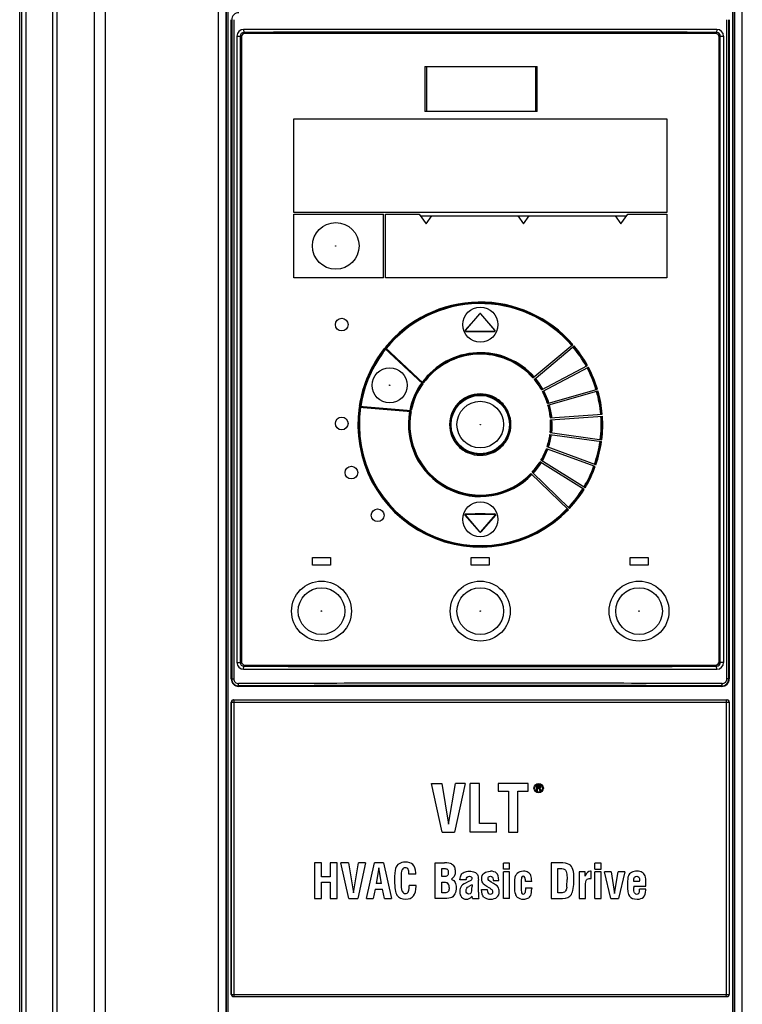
# Model space of a CAD drawing. Header units: inches. Extents: x 0 to 117, y 0 to 83.
# Tile 15 of 83: x 9.99 to 13.79, y 47.3 to 52.47. Entities that reach past the tile are written whole.
import ezdxf

# ---------------------------------------------------------------- set-up
doc = ezdxf.new("R2010")
doc.units = ezdxf.units.IN
doc.header["$LTSCALE"] = 6.431102
doc.header["$MEASUREMENT"] = 0
doc.layers.get('0').update_dxf_attribs({"linetype": 'CONTINUOUS'})
doc.layers.add('ROUNDS', color=7, linetype='CONTINUOUS')

msp = doc.modelspace()

# ---------------------------------------------------------------- linework, layer by layer
at = {"color": 7, "linetype": 'CONTINUOUS'}
for p, q in [((9.9943, 34.5289), (9.9943, 53.6627)), ((10.0041, 53.653), (10.0041, 34.5289)), ((10.0271, 53.6518), (10.0271, 34.5289)), ((10.1689, 34.5289), (10.1689, 53.5398)), ((10.192, 34.5294), (10.192, 53.5044)), ((10.4441, 53.2545), (10.4441, 34.5574)), ((10.3851, 53.1958), (10.3851, 34.6165)), ((11.0883, 52.8913), (11.0883, 34.6481)), ((13.7428, 34.6481), (13.7428, 52.8913)), ((11.0379, 52.8137), (11.0379, 34.6165)), ((11.0773, 52.8097), (11.0773, 34.6165)), ((11.0789, 52.7916), (11.0789, 47.0682)), ((13.7523, 47.0682), (13.7523, 52.7916)), ((13.7538, 34.6165), (13.7538, 52.8097)), ((13.7932, 34.6165), (13.7932, 52.8137)), ((11.1065, 49.0057), (11.1065, 52.4702)), ((11.1093, 52.4702), (11.1093, 49.0057)), ((11.1197, 52.4702), (11.1197, 49.0057)), ((13.7114, 49.0057), (13.7114, 52.4702)), ((13.7218, 49.0057), (13.7218, 52.4702)), ((13.7246, 52.4702), (13.7246, 49.0057)), ((13.6595, 52.4191), (11.1717, 52.4191)), ((11.1717, 52.4191), (11.1734, 52.4036)), ((13.6595, 52.4191), (13.6577, 52.4036)), ((11.1362, 52.3836), (11.1362, 49.0923)), ((11.1362, 52.3836), (11.1537, 52.3836)), ((11.1536, 52.3836), (11.1536, 49.0923)), ((11.1537, 52.3836), (11.1537, 49.0923)), ((11.1597, 52.3777), (11.1597, 49.0982)), ((11.1734, 52.4036), (11.1734, 52.4033)), ((13.6577, 52.4033), (11.1734, 52.4033)), ((13.6518, 52.3974), (11.1793, 52.3974)), ((13.6577, 52.4036), (13.6577, 52.4033)), ((13.6715, 49.0982), (13.6715, 52.3777)), ((13.6774, 49.0923), (13.6774, 52.3836)), ((13.6774, 52.3836), (13.6949, 52.3836)), ((13.6776, 49.0923), (13.6776, 52.3836)), ((13.6949, 52.3836), (13.6949, 49.0923)), ((11.4352, 51.4565), (11.4352, 51.9486)), ((11.4352, 51.9486), (13.3959, 51.9486)), ((13.3959, 51.9486), (13.3959, 51.4565)), ((13.3959, 51.4565), (11.4352, 51.4565)), ((11.4352, 51.1139), (11.4352, 51.4486)), ((11.4352, 51.4486), (11.9077, 51.4486)), ((11.9077, 51.1139), (11.9077, 51.4486)), ((11.9175, 51.1139), (11.9175, 51.4486)), ((11.9175, 51.4486), (12.0945, 51.4486)), ((12.0945, 51.4486), (12.1309, 51.3966)), ((12.1014, 51.4387), (13.1841, 51.4387)), ((12.1309, 51.3966), (12.1604, 51.4387)), ((12.6132, 51.4387), (12.6427, 51.3966)), ((12.6427, 51.3966), (12.6723, 51.4387)), ((13.125, 51.4387), (13.1545, 51.3966)), ((13.1545, 51.3966), (13.191, 51.4486)), ((13.191, 51.4486), (13.3959, 51.4486)), ((13.3959, 51.4486), (13.3959, 51.1139)), ((11.9077, 51.1139), (11.4352, 51.1139)), ((13.3959, 51.1139), (11.9175, 51.1139)), ((12.4126, 50.9252), (12.337, 50.8385)), ((12.3385, 50.8372), (12.4141, 50.9239)), ((12.4126, 50.9252), (12.4141, 50.9239)), ((12.4185, 50.9252), (12.417, 50.9239)), ((12.417, 50.9239), (12.4915, 50.8372)), ((12.493, 50.8385), (12.4185, 50.9252)), ((12.337, 50.8385), (12.3385, 50.8372)), ((12.34, 50.832), (12.34, 50.834)), ((12.34, 50.834), (12.4901, 50.834)), ((12.34, 50.832), (12.4004, 50.832)), ((12.4004, 50.832), (12.4307, 50.832)), ((12.4307, 50.832), (12.4901, 50.832)), ((12.4901, 50.832), (12.4901, 50.834)), ((12.4915, 50.8372), (12.493, 50.8385)), ((12.6926, 50.5876), (12.9023, 50.7635)), ((12.1137, 50.5564), (11.9129, 50.7443)), ((12.1161, 50.5595), (11.9153, 50.7474)), ((12.6991, 50.5802), (12.9087, 50.756)), ((12.7376, 50.5247), (12.9792, 50.6531)), ((12.7423, 50.516), (12.9839, 50.6445)), ((12.7685, 50.4537), (13.0315, 50.5292)), ((12.7713, 50.4443), (13.0343, 50.5197)), ((11.7785, 50.4348), (12.0521, 50.4119)), ((11.7791, 50.4387), (12.0528, 50.4157)), ((12.7839, 50.3779), (13.0569, 50.397)), ((12.7847, 50.3681), (13.0577, 50.3872)), ((12.7833, 50.3005), (13.0543, 50.2625)), ((12.782, 50.2908), (13.053, 50.2527)), ((13.0204, 50.1221), (12.7633, 50.2157)), ((13.0237, 50.1314), (12.7666, 50.225)), ((12.9614, 50.0012), (12.7294, 50.1462)), ((12.9666, 50.0096), (12.7345, 50.1546)), ((12.8854, 49.9023), (12.6885, 50.0924)), ((12.8786, 49.8951), (12.6818, 50.0852)), ((12.3373, 49.8678), (12.3358, 49.8665)), ((12.4126, 49.778), (12.3358, 49.8665)), ((12.4141, 49.7793), (12.3373, 49.8678)), ((12.3388, 49.8711), (12.3388, 49.873)), ((12.3388, 49.873), (12.3893, 49.873)), ((12.3388, 49.8711), (12.4927, 49.8711)), ((12.4942, 49.8678), (12.417, 49.7793)), ((12.4957, 49.8665), (12.4185, 49.778)), ((12.4418, 49.873), (12.4927, 49.873)), ((12.4927, 49.8711), (12.4927, 49.873)), ((12.4957, 49.8665), (12.4942, 49.8678)), ((12.4141, 49.7793), (12.4126, 49.778)), ((12.417, 49.7793), (12.4185, 49.778)), ((11.5337, 49.6041), (11.5337, 49.6435)), ((11.5337, 49.6435), (11.6282, 49.6435)), ((11.6282, 49.6435), (11.6282, 49.6041)), ((12.3683, 49.6041), (12.3683, 49.6435)), ((12.3683, 49.6435), (12.4628, 49.6435)), ((12.4628, 49.6435), (12.4628, 49.6041)), ((13.203, 49.6041), (13.203, 49.6435)), ((13.203, 49.6435), (13.2974, 49.6435)), ((13.2974, 49.6435), (13.2974, 49.6041)), ((11.6282, 49.6041), (11.5337, 49.6041)), ((12.4628, 49.6041), (12.3683, 49.6041)), ((13.2974, 49.6041), (13.203, 49.6041)), ((11.1362, 49.0923), (11.1537, 49.0923)), ((11.1717, 49.0569), (11.1734, 49.0723)), ((11.1717, 49.0569), (13.6595, 49.0569)), ((11.1734, 49.0723), (11.1734, 49.0726)), ((11.1734, 49.0726), (13.6577, 49.0726)), ((11.1793, 49.0785), (13.6518, 49.0785)), ((13.6577, 49.0726), (13.6577, 49.0723)), ((13.6595, 49.0569), (13.6577, 49.0723)), ((13.6949, 49.0923), (13.6774, 49.0923)), ((11.1065, 49.0057), (11.1197, 49.0057)), ((13.7246, 49.0057), (13.7114, 49.0057)), ((11.1459, 48.9663), (11.1459, 48.9692)), ((13.6852, 48.9663), (11.1459, 48.9663)), ((13.6852, 48.9663), (13.6852, 48.9692)), ((11.1065, 47.3482), (11.1065, 48.8836)), ((11.1065, 48.8836), (13.7246, 48.8836)), ((11.1078, 47.3482), (11.1078, 48.8836)), ((11.1183, 48.8954), (13.7128, 48.8954)), ((11.1217, 47.3482), (11.1217, 48.8836)), ((13.7094, 47.3482), (13.7094, 48.8836)), ((13.7233, 48.8836), (13.7233, 47.3482)), ((13.7246, 48.8836), (13.7246, 47.3482)), ((12.2154, 48.2006), (12.1597, 48.4565)), ((12.1597, 48.4565), (12.2129, 48.4565)), ((12.2129, 48.4565), (12.2486, 48.2418)), ((12.2486, 48.2418), (12.2849, 48.4565)), ((12.3363, 48.4565), (12.2806, 48.2006)), ((12.3363, 48.4565), (12.2849, 48.4565)), ((12.3621, 48.2006), (12.3621, 48.4565)), ((12.4114, 48.4565), (12.3621, 48.4565)), ((12.4114, 48.2454), (12.4114, 48.4565)), ((12.5097, 48.4565), (12.5097, 48.4163)), ((12.6668, 48.4565), (12.5097, 48.4565)), ((12.6668, 48.4163), (12.6668, 48.4565)), ((12.7116, 48.4462), (12.7116, 48.4167)), ((12.7264, 48.4462), (12.7116, 48.4462)), ((12.7153, 48.4337), (12.7153, 48.4431)), ((12.7153, 48.4431), (12.727, 48.4431)), ((12.727, 48.4337), (12.7153, 48.4337)), ((12.7295, 48.4456), (12.7264, 48.4462)), ((12.727, 48.4431), (12.7288, 48.4425)), ((12.7288, 48.4343), (12.727, 48.4337)), ((12.7288, 48.4425), (12.7301, 48.4412)), ((12.7301, 48.4355), (12.7288, 48.4343)), ((12.7295, 48.4456), (12.7319, 48.4437)), ((12.7295, 48.4311), (12.7319, 48.4324)), ((12.7301, 48.4412), (12.7307, 48.4393)), ((12.7307, 48.4374), (12.7301, 48.4355)), ((12.7307, 48.4393), (12.7307, 48.4374)), ((12.7319, 48.4437), (12.7338, 48.4412)), ((12.7338, 48.4349), (12.7319, 48.4324)), ((12.7344, 48.4393), (12.7338, 48.4412)), ((12.7338, 48.4349), (12.7344, 48.4368)), ((12.7344, 48.4368), (12.7344, 48.4393)), ((12.5097, 48.4163), (12.5636, 48.4163)), ((12.5636, 48.4163), (12.5636, 48.2006)), ((12.6128, 48.2006), (12.6128, 48.4163)), ((12.6128, 48.4163), (12.6668, 48.4163)), ((12.7153, 48.4167), (12.7116, 48.4167)), ((12.7153, 48.4299), (12.7153, 48.4167)), ((12.7258, 48.4299), (12.7153, 48.4299)), ((12.7307, 48.4167), (12.7258, 48.4299)), ((12.7295, 48.4311), (12.735, 48.4167)), ((12.7307, 48.4167), (12.735, 48.4167)), ((12.5003, 48.2454), (12.4114, 48.2454)), ((12.5003, 48.2006), (12.5003, 48.2454)), ((12.2154, 48.2006), (12.2806, 48.2006)), ((12.5003, 48.2006), (12.3621, 48.2006)), ((12.5636, 48.2006), (12.6128, 48.2006)), ((11.5445, 48.0391), (11.5445, 47.8521)), ((11.5805, 48.0391), (11.5445, 48.0391)), ((11.5805, 47.9664), (11.5805, 48.0391)), ((11.6272, 48.0391), (11.6272, 47.9664)), ((11.6632, 48.0391), (11.6272, 48.0391)), ((11.6632, 47.8521), (11.6632, 48.0391)), ((11.7242, 47.8521), (11.6834, 48.0391)), ((11.7223, 48.0391), (11.6834, 48.0391)), ((11.7223, 48.0391), (11.7484, 47.8822)), ((11.7484, 47.8822), (11.7749, 48.0391)), ((11.8125, 48.0391), (11.7718, 47.8521)), ((11.8125, 48.0391), (11.7749, 48.0391)), ((11.8174, 47.8521), (11.86, 48.0391)), ((11.9069, 48.0391), (11.86, 48.0391)), ((11.9069, 48.0391), (11.9495, 47.8521)), ((12.1781, 47.8521), (12.1781, 48.0391)), ((12.1781, 48.0391), (12.2274, 48.0391)), ((12.5369, 48.0068), (12.5369, 48.0375)), ((12.5701, 48.0375), (12.5369, 48.0375)), ((12.5701, 48.0068), (12.5701, 48.0375)), ((12.7877, 48.0391), (12.7877, 47.8521)), ((12.8346, 48.0391), (12.7877, 48.0391)), ((13.0175, 48.0068), (13.0175, 48.0375)), ((13.0507, 48.0375), (13.0175, 48.0375)), ((13.0507, 48.0068), (13.0507, 48.0375)), ((11.883, 48.0129), (11.8677, 47.93)), ((11.8972, 47.93), (11.883, 48.0129)), ((12.0405, 47.9799), (12.0405, 47.9821)), ((12.0765, 47.9799), (12.0405, 47.9799)), ((12.0765, 47.9799), (12.0763, 47.9868)), ((12.2141, 47.9668), (12.2141, 48.0098)), ((12.2141, 48.0098), (12.2245, 48.0098)), ((12.2246, 47.9668), (12.2141, 47.9668)), ((12.5701, 48.0068), (12.5369, 48.0068)), ((12.5369, 47.8521), (12.5369, 47.9917)), ((12.5701, 47.9917), (12.5369, 47.9917)), ((12.5701, 47.8521), (12.5701, 47.9917)), ((12.8237, 47.8815), (12.8237, 48.0098)), ((12.8237, 48.0098), (12.8364, 48.0098)), ((12.9351, 47.9917), (12.9351, 47.8521)), ((12.9666, 47.9917), (12.9351, 47.9917)), ((12.9666, 47.9701), (12.9666, 47.9917)), ((12.9993, 47.9954), (12.9954, 47.9953)), ((12.9993, 47.9575), (12.9993, 47.9954)), ((13.0175, 48.0068), (13.0507, 48.0068)), ((13.0175, 47.8521), (13.0175, 47.9917)), ((13.0507, 47.9917), (13.0175, 47.9917)), ((13.0507, 47.8521), (13.0507, 47.9917)), ((13.1021, 47.8521), (13.0692, 47.9917)), ((13.1038, 47.9917), (13.0692, 47.9917)), ((13.1038, 47.9917), (13.1213, 47.8782)), ((13.1213, 47.8782), (13.1404, 47.9917)), ((13.1747, 47.9917), (13.1404, 47.9917)), ((13.1747, 47.9917), (13.1418, 47.8521)), ((11.6272, 47.9664), (11.5805, 47.9664)), ((11.5805, 47.8521), (11.5805, 47.9371)), ((11.5805, 47.9371), (11.6272, 47.9371)), ((11.6272, 47.9371), (11.6272, 47.8521)), ((11.8972, 47.93), (11.8677, 47.93)), ((12.0419, 47.9152), (12.042, 47.9208)), ((12.078, 47.9208), (12.042, 47.9208)), ((12.078, 47.917), (12.078, 47.9208)), ((12.2141, 47.8815), (12.2141, 47.9374)), ((12.2141, 47.9374), (12.2246, 47.9374)), ((12.3422, 47.9494), (12.309, 47.9494)), ((12.3422, 47.9521), (12.3422, 47.9494)), ((12.3682, 47.9216), (12.356, 47.9154)), ((12.3724, 47.924), (12.3682, 47.9216)), ((12.3724, 47.924), (12.3724, 47.9142)), ((12.4056, 47.8854), (12.4056, 47.9476)), ((12.4828, 47.951), (12.483, 47.947)), ((12.483, 47.947), (12.5128, 47.947)), ((12.653, 47.9416), (12.653, 47.9438)), ((12.6861, 47.9416), (12.653, 47.9416)), ((12.9682, 47.8521), (12.9682, 47.9167)), ((12.9941, 47.9573), (12.9993, 47.9575)), ((13.2224, 47.9171), (13.2223, 47.9104)), ((13.2224, 47.9411), (13.2224, 47.9432)), ((13.2535, 47.9411), (13.2224, 47.9411)), ((13.2224, 47.9171), (13.2867, 47.9171)), ((13.2535, 47.9411), (13.2534, 47.9455)), ((13.2867, 47.9171), (13.2867, 47.9238)), ((11.8628, 47.9006), (11.853, 47.8521)), ((11.8628, 47.9006), (11.9022, 47.9006)), ((11.9118, 47.8521), (11.9022, 47.9006)), ((12.2273, 47.8815), (12.2141, 47.8815)), ((12.3735, 47.864), (12.3702, 47.8607)), ((12.3753, 47.8521), (12.3735, 47.864)), ((12.4224, 47.8996), (12.4526, 47.8996)), ((12.4526, 47.8996), (12.4526, 47.8978)), ((12.653, 47.9084), (12.6861, 47.9084)), ((12.6861, 47.9084), (12.6861, 47.9049)), ((12.8374, 47.8815), (12.8237, 47.8815)), ((13.2535, 47.8966), (13.2535, 47.9015)), ((13.2867, 47.9015), (13.2535, 47.9015)), ((13.2864, 47.8966), (13.2867, 47.9015)), ((11.5445, 47.8521), (11.5805, 47.8521)), ((11.6272, 47.8521), (11.6632, 47.8521)), ((11.7242, 47.8521), (11.7718, 47.8521)), ((11.8174, 47.8521), (11.853, 47.8521)), ((11.9118, 47.8521), (11.9495, 47.8521)), ((12.2256, 47.8521), (12.1781, 47.8521)), ((12.3753, 47.8521), (12.4078, 47.8521)), ((12.5701, 47.8521), (12.5369, 47.8521)), ((12.7877, 47.8521), (12.848, 47.8521)), ((12.9351, 47.8521), (12.9682, 47.8521)), ((13.0175, 47.8521), (13.0507, 47.8521)), ((13.1021, 47.8521), (13.1418, 47.8521)), ((11.1065, 47.3482), (13.7246, 47.3482)), ((11.1183, 47.3364), (13.7128, 47.3364))]:
    msp.add_line(p, q, dxfattribs=at)
for centre, radius in [((11.6557, 51.2813), 0.1226), ((11.6557, 51.2813), 0.00124), ((12.4156, 50.8679), 0.0924), ((11.6872, 50.8679), 0.0335), ((11.9392, 50.549), 0.0924), ((11.9392, 50.549), 0.00165), ((12.4156, 50.3423), 0.1575), ((12.4156, 50.3423), 0.1535), ((12.4156, 50.3423), 0.1226), ((11.6872, 50.3482), 0.0335), ((12.4156, 50.3423), 0.00124), ((11.7384, 50.0903), 0.0335), ((12.4156, 49.8443), 0.0924), ((11.8762, 49.8659), 0.0335), ((11.5809, 49.362), 0.1575), ((12.4156, 49.362), 0.1575), ((13.2502, 49.362), 0.1575), ((11.5809, 49.362), 0.1226), ((12.4156, 49.362), 0.1226), ((13.2502, 49.362), 0.1226), ((11.5809, 49.362), 0.00124), ((12.4156, 49.362), 0.00124), ((13.2502, 49.362), 0.00124), ((12.7226, 48.4319), 0.0246), ((12.7226, 48.4319), 0.0207)]:
    msp.add_circle(centre, radius, dxfattribs=at)
for centre, radius, start, end in [((11.1458, 52.4702), 0.0365, 89.8419, 179.999), ((11.1716, 52.3836), 0.0355, 89.9593, 179.9588), ((13.6595, 52.3836), 0.0355, 0.0412, 90.0407), ((11.1735, 52.3836), 0.0199, 90.229, 180.0016), ((11.1793, 52.3777), 0.0197, 90, 180), ((12.4156, -564.7477), 617.1526, 89.8846825, 90.1153182), ((13.6518, 52.3777), 0.0197, 0, 90), ((13.6576, 52.3836), 0.0199, 359.9984, 89.7502), ((13.6577, 52.3836), 0.0197, 0, 90), ((12.4156, 50.3423), 0.6437, 40.8761, 140.9951), ((12.4156, 50.3423), 0.6398, 40.8815, 141.0204), ((12.4156, 50.3423), 0.6358, 40.887, 141.046), ((12.4155, 50.9226), 0.00394, 40.6881, 138.9116), ((12.4155, 50.9226), 0.00197, 40.6881, 138.9116), ((12.34, 50.8359), 0.00394, 138.9116, 270), ((12.34, 50.8359), 0.00197, 138.9116, 270), ((12.4901, 50.8359), 0.00394, 270, 40.6881), ((12.4901, 50.8359), 0.00197, 270, 40.6881), ((12.4156, 50.3423), 0.6437, 141.3465, 171.389), ((12.4156, 50.3423), 0.6398, 141.374, 171.3654), ((12.4156, 50.3423), 0.6358, 141.4018, 171.3416), ((12.4156, 50.3423), 0.378, 41.4926, 143.8916), ((12.4156, 50.3423), 0.374, 41.508, 143.9659), ((12.4156, 50.3424), 0.37, 41.5106, 144.0624), ((12.4156, 50.3423), 0.6358, 28.887, 40), ((12.4156, 50.3423), 0.6398, 28.8815, 40), ((12.4156, 50.3423), 0.6437, 28.8761, 40), ((12.4156, 50.3423), 0.6358, 16.887, 28), ((12.4156, 50.3423), 0.6398, 16.8815, 28), ((12.4156, 50.3423), 0.6437, 16.8761, 28), ((12.4156, 50.3423), 0.378, 144.4936, 168.692), ((12.4156, 50.3423), 0.374, 144.5741, 168.6231), ((12.4155, 50.3423), 0.37, 144.6541, 168.555), ((12.4156, 50.3423), 0.3701, 29.524, 40), ((12.4156, 50.3423), 0.374, 29.508, 40), ((12.4156, 50.3423), 0.378, 29.4922, 40), ((12.4156, 50.3423), 0.3701, 17.524, 28), ((12.4156, 50.3423), 0.374, 17.508, 28), ((12.4156, 50.3423), 0.378, 17.4922, 28), ((12.4156, 50.3423), 0.6358, 4.887, 16), ((12.4156, 50.3423), 0.6398, 4.8815, 16), ((12.4156, 50.3423), 0.6437, 4.8761, 16), ((12.4156, 50.3423), 0.6437, 171.7396, 316), ((12.4156, 50.3423), 0.6398, 171.7182, 316), ((12.4156, 50.3423), 0.6358, 171.6965, 316), ((12.4156, 50.3423), 0.378, 169.2914, 316), ((12.4156, 50.3423), 0.374, 169.2288, 316), ((12.4156, 50.3423), 0.3701, 169.165, 316), ((12.4156, 50.3423), 0.3701, 5.524, 16), ((12.4156, 50.3423), 0.374, 5.508, 16), ((12.4156, 50.3423), 0.378, 5.4922, 16), ((12.4156, 50.3423), 0.3701, 353.524, 4), ((12.4156, 50.3423), 0.374, 353.508, 4), ((12.4156, 50.3423), 0.378, 353.4922, 4), ((12.4156, 50.3423), 0.6358, 352.887, 4), ((12.4156, 50.3423), 0.6398, 352.8815, 4), ((12.4156, 50.3423), 0.6437, 352.8761, 4), ((12.4156, 50.3423), 0.3701, 341.524, 352), ((12.4156, 50.3423), 0.374, 341.508, 352), ((12.4156, 50.3423), 0.378, 341.4922, 352), ((12.4156, 50.3423), 0.6358, 340.887, 352), ((12.4156, 50.3423), 0.6398, 340.8815, 352), ((12.4156, 50.3423), 0.6437, 340.8761, 352), ((12.4156, 50.3423), 0.3701, 329.524, 340), ((12.4156, 50.3423), 0.374, 329.508, 340), ((12.4156, 50.3423), 0.378, 329.4922, 340), ((12.4156, 50.3423), 0.3701, 317.524, 328), ((12.4156, 50.3423), 0.374, 317.508, 328), ((12.4156, 50.3423), 0.378, 317.4922, 328), ((12.4156, 50.3423), 0.6358, 328.887, 340), ((12.4156, 50.3423), 0.6398, 328.8815, 340), ((12.4156, 50.3423), 0.6437, 328.8761, 340), ((12.4156, 50.3423), 0.6358, 316.887, 328), ((12.4156, 50.3423), 0.6398, 316.8815, 328), ((12.4156, 50.3423), 0.6437, 316.8761, 328), ((12.3388, 49.8691), 0.00394, 90, 220.958), ((12.3388, 49.8691), 0.00197, 90, 220.958), ((12.4927, 49.8691), 0.00394, 318.9116, 90), ((12.4927, 49.8691), 0.00197, 318.9116, 90), ((12.4156, 49.7806), 0.00394, 220.958, 318.9116), ((12.4156, 49.7806), 0.00197, 220.958, 318.9116), ((11.1716, 49.0923), 0.0355, 180.0412, 270.0407), ((11.1735, 49.0923), 0.0199, 179.9985, 269.7294), ((11.1734, 49.0923), 0.0197, 180, 270), ((11.1793, 49.0982), 0.0197, 180, 270), ((12.4156, 666.2198), 617.1487, 269.8846799, 270.1153194), ((13.6518, 49.0982), 0.0197, 270, 360), ((13.6576, 49.0923), 0.0199, 270.2498, 0.0016), ((13.6577, 49.0923), 0.0197, 270, 360), ((13.6595, 49.0923), 0.0355, 269.9593, 359.9588), ((11.1459, 49.0057), 0.0394, 180, 270), ((11.1458, 49.0057), 0.0365, 180.001, 270.1581), ((13.6852, 49.0057), 0.0394, 270, 360), ((13.6853, 49.0057), 0.0365, 269.8419, 359.999), ((12.4142, -265.2351), 314.2186, 89.999723, 90.231528), ((12.4156, -265.0521), 314.0238, 89.768337, 90.231663), ((12.418, -264.6672), 313.6508, 89.768262, 90.000413), ((11.1197, 48.8836), 0.0118, 90.002, 180.0039), ((13.7115, 48.8836), 0.0118, 359.9961, 89.998), ((11.1197, 47.3482), 0.0118, 179.998, 269.925), ((13.7115, 47.3482), 0.0118, 270.0022, 0.0039)]:
    msp.add_arc(centre, radius, start, end, dxfattribs=at)
for centre, major_axis, start_param, end_param in [((11.1183, 48.8836), (0.0118, 0), 7.92948, 9.424778), ((13.7128, 48.8836), (0.0118, 0), 0, 1.495298), ((11.1183, 47.3482), (0.0118, 0), -3.141593, -1.646295), ((13.7128, 47.3482), (-0.0118, 0), 7.92948, 9.424778)]:
    msp.add_ellipse(centre, major_axis=major_axis, ratio=0.999848, start_param=start_param, end_param=end_param, dxfattribs=at)
for points, knots in [([(12.402, 50.9844), (12.401, 50.9849), (12.4061, 50.9856), (12.4092, 50.9858), (12.4132, 50.986), (12.4155, 50.986)], [0, 0, 0, 0, 0.243199, 0.495303, 1, 1, 1, 1]), ([(12.4019, 50.9844), (12.4024, 50.9841), (12.4036, 50.984), (12.4058, 50.9838), (12.4099, 50.9836), (12.4133, 50.9836), (12.4156, 50.9836)], [0, 0, 0, 0, 0.12439, 0.249026, 0.499261, 1, 1, 1, 1]), ([(12.4155, 50.986), (12.4178, 50.986), (12.4217, 50.9859), (12.4253, 50.9855), (12.4307, 50.9849), (12.4276, 50.9839), (12.4255, 50.9839), (12.4213, 50.9836), (12.4179, 50.9836), (12.4156, 50.9836)], [0, 0, 0, 0, 0.25076, 0.376073, 0.500777, 0.562276, 0.624065, 0.749246, 1, 1, 1, 1]), ([(12.577, 50.3423), (12.577, 50.3633), (12.5685, 50.4057), (12.5327, 50.4594), (12.4789, 50.4953), (12.4156, 50.5079), (12.3522, 50.4953), (12.2984, 50.4594), (12.2626, 50.4057), (12.2541, 50.3633), (12.2541, 50.3423)], [0, 0, 0, 0, 0.124997, 0.249997, 0.374999, 0.5, 0.625001, 0.750003, 0.875003, 1, 1, 1, 1]), ([(12.2541, 50.3423), (12.2541, 50.3213), (12.2626, 50.2788), (12.2984, 50.2252), (12.3522, 50.1893), (12.4156, 50.1767), (12.4789, 50.1893), (12.5327, 50.2252), (12.5685, 50.2788), (12.577, 50.3213), (12.577, 50.3423)], [0, 0, 0, 0, 0.124997, 0.249997, 0.374999, 0.5, 0.625001, 0.750003, 0.875003, 1, 1, 1, 1]), ([(11.1197, 49.0057), (11.1197, 48.9993), (11.125, 48.9862), (11.1382, 48.9809), (11.1445, 48.981)], [0, 0, 0, 0, 0.500988, 1, 1, 1, 1]), ([(13.6866, 48.981), (13.6929, 48.9809), (13.7061, 48.9862), (13.7114, 48.9993), (13.7114, 49.0057)], [0, 0, 0, 0, 0.499012, 1, 1, 1, 1]), ([(11.1459, 48.9692), (11.1455, 48.9693), (11.1453, 48.9709), (11.1448, 48.9731), (11.1446, 48.9768), (11.1445, 48.9795), (11.1445, 48.981)], [0, 0, 0, 0, 0.094742, 0.313662, 0.630337, 1, 1, 1, 1]), ([(13.6852, 48.9692), (13.6856, 48.9693), (13.6859, 48.9709), (13.6863, 48.9731), (13.6865, 48.9768), (13.6866, 48.9795), (13.6866, 48.981)], [0, 0, 0, 0, 0.094741, 0.313662, 0.630336, 1, 1, 1, 1]), ([(11.1217, 48.8836), (11.1217, 48.8846), (11.1218, 48.8881), (11.122, 48.8915), (11.1224, 48.8939)], [0, 0, 0, 0, 0.298048, 1, 1, 1, 1]), ([(11.1224, 48.8939), (11.1225, 48.8941), (11.1226, 48.8946), (11.1227, 48.8953), (11.123, 48.8954)], [0, 0, 0, 0, 0.37485, 1, 1, 1, 1]), ([(13.7087, 48.8939), (13.7086, 48.8941), (13.7085, 48.8946), (13.7084, 48.8953), (13.7081, 48.8954)], [0, 0, 0, 0, 0.374851, 1, 1, 1, 1]), ([(13.7094, 48.8836), (13.7094, 48.8846), (13.7093, 48.8881), (13.7092, 48.8915), (13.7087, 48.8939)], [0, 0, 0, 0, 0.298048, 1, 1, 1, 1]), ([(11.1223, 47.3387), (11.1222, 47.3393), (11.1218, 47.3425), (11.1217, 47.3457), (11.1217, 47.3482)], [0, 0, 0, 0, 0.19972, 1, 1, 1, 1]), ([(13.7088, 47.3387), (13.7089, 47.3393), (13.7093, 47.3425), (13.7094, 47.3457), (13.7094, 47.3482)], [0, 0, 0, 0, 0.19972, 1, 1, 1, 1]), ([(11.1231, 47.3364), (11.1229, 47.3364), (11.1225, 47.3375), (11.1224, 47.3381), (11.1223, 47.3387)], [0, 0, 0, 0, 0.293872, 1, 1, 1, 1]), ([(13.708, 47.3364), (13.7082, 47.3364), (13.7086, 47.3375), (13.7087, 47.3381), (13.7088, 47.3387)], [0, 0, 0, 0, 0.29387, 1, 1, 1, 1])]:
    msp.add_open_spline(points, degree=3, knots=knots, dxfattribs=at)
for points in [[(12.4418, 49.873), (12.433, 49.873), (12.4156, 49.8726), (12.3981, 49.873), (12.3893, 49.873)], [(11.989, 48.0346), (11.9798, 48.0291), (11.9735, 48.0208), (11.9701, 48.0096)], [(12.0214, 48.0428), (12.009, 48.0428), (11.9981, 48.04), (11.989, 48.0346)], [(12.0616, 48.03), (12.0525, 48.0385), (12.0391, 48.0428), (12.0214, 48.0428)], [(12.0763, 47.9868), (12.0755, 48.0069), (12.0706, 48.0214), (12.0616, 48.03)], [(12.2649, 48.0335), (12.2581, 48.0372), (12.2457, 48.0391), (12.2274, 48.0391)], [(12.2649, 48.0335), (12.2716, 48.0298), (12.2764, 48.0243), (12.2793, 48.0172)], [(12.8823, 48.0313), (12.8725, 48.0364), (12.8566, 48.0391), (12.8346, 48.0391)], [(12.9025, 48.0045), (12.8988, 48.0171), (12.8921, 48.026), (12.8823, 48.0313)], [(11.9701, 48.0096), (11.9666, 47.9984), (11.9649, 47.9773), (11.9649, 47.9462)], [(12.0009, 47.9532), (12.0009, 47.9789), (12.0022, 47.9954), (12.0051, 48.0027)], [(12.0217, 48.0134), (12.0135, 48.0134), (12.008, 48.0098), (12.0051, 48.0027)], [(12.0365, 48.0051), (12.0338, 48.0106), (12.0289, 48.0134), (12.0217, 48.0134)], [(12.0405, 47.9821), (12.0405, 47.9919), (12.0392, 47.9995), (12.0365, 48.0051)], [(12.2245, 48.0098), (12.233, 48.0098), (12.239, 48.0082), (12.2425, 48.0051)], [(12.2415, 47.9711), (12.2379, 47.9682), (12.2323, 47.9668), (12.2246, 47.9668)], [(12.2477, 47.9902), (12.2477, 47.9809), (12.2457, 47.9745), (12.2415, 47.9711)], [(12.2425, 48.0051), (12.2459, 48.0021), (12.2477, 47.997), (12.2477, 47.9902)], [(12.2803, 47.9722), (12.278, 47.9664), (12.2726, 47.9604), (12.2641, 47.9541)], [(12.2793, 48.0172), (12.2822, 48.0101), (12.2837, 48.0024), (12.2837, 47.9943)], [(12.2837, 47.9943), (12.2837, 47.9853), (12.2825, 47.9778), (12.2803, 47.9722)], [(12.309, 47.9494), (12.3094, 47.9617), (12.3115, 47.9707), (12.3152, 47.9766)], [(12.3152, 47.9766), (12.3188, 47.9823), (12.3243, 47.9869), (12.3317, 47.9903)], [(12.3317, 47.9903), (12.3389, 47.9936), (12.348, 47.9953), (12.3589, 47.9953)], [(12.3422, 47.9521), (12.3422, 47.9631), (12.3475, 47.9686), (12.3582, 47.9686)], [(12.3582, 47.9686), (12.3672, 47.9686), (12.3717, 47.9647), (12.3717, 47.957)], [(12.3589, 47.9953), (12.3696, 47.9953), (12.3786, 47.9937), (12.3857, 47.9905)], [(12.3857, 47.9905), (12.3928, 47.9874), (12.3979, 47.9831), (12.4009, 47.9776)], [(12.4009, 47.9776), (12.404, 47.9719), (12.4056, 47.962), (12.4056, 47.9476)], [(12.4231, 47.956), (12.4231, 47.9685), (12.4272, 47.9782), (12.4355, 47.985)], [(12.4355, 47.985), (12.4438, 47.9919), (12.4549, 47.9953), (12.4691, 47.9953)], [(12.4563, 47.9571), (12.4563, 47.9647), (12.4604, 47.9686), (12.469, 47.9686)], [(12.469, 47.9686), (12.4782, 47.9686), (12.4825, 47.9628), (12.4828, 47.951)], [(12.501, 47.9854), (12.4936, 47.992), (12.483, 47.9953), (12.4691, 47.9953)], [(12.5128, 47.947), (12.5122, 47.9661), (12.5083, 47.9788), (12.501, 47.9854)], [(12.5971, 47.922), (12.5971, 47.9461), (12.598, 47.9614), (12.5999, 47.9678)], [(12.6095, 47.9838), (12.605, 47.9795), (12.6018, 47.9741), (12.5999, 47.9678)], [(12.6422, 47.9953), (12.6286, 47.9953), (12.6177, 47.9914), (12.6095, 47.9838)], [(12.6421, 47.9686), (12.6375, 47.9686), (12.6345, 47.9666), (12.6328, 47.9625)], [(12.6505, 47.9628), (12.6489, 47.9667), (12.6461, 47.9686), (12.6421, 47.9686)], [(12.6678, 47.9892), (12.6608, 47.9932), (12.6522, 47.9953), (12.6422, 47.9953)], [(12.6818, 47.9724), (12.6794, 47.9795), (12.6747, 47.9852), (12.6678, 47.9892)], [(12.6861, 47.9416), (12.6856, 47.9551), (12.6843, 47.9653), (12.6818, 47.9724)], [(12.8364, 48.0098), (12.8485, 48.0098), (12.8566, 48.0081), (12.8606, 48.0046)], [(12.8606, 48.0046), (12.8646, 48.0012), (12.8675, 47.9954), (12.8693, 47.9874)], [(12.8693, 47.9874), (12.8711, 47.9793), (12.872, 47.9672), (12.872, 47.951)], [(12.908, 47.9514), (12.908, 47.9741), (12.9062, 47.9919), (12.9025, 48.0045)], [(12.9954, 47.9953), (12.9836, 47.9947), (12.974, 47.9863), (12.9666, 47.9701)], [(13.1942, 47.9708), (13.1908, 47.9629), (13.1893, 47.9488), (13.1893, 47.9286)], [(13.2109, 47.989), (13.2031, 47.9848), (13.1975, 47.9787), (13.1942, 47.9708)], [(13.2396, 47.9953), (13.2283, 47.9953), (13.2188, 47.9931), (13.2109, 47.989)], [(13.2265, 47.9635), (13.2292, 47.9669), (13.233, 47.9686), (13.2381, 47.9686)], [(13.2381, 47.9686), (13.2431, 47.9686), (13.2469, 47.9671), (13.2495, 47.9639)], [(13.2664, 47.9892), (13.259, 47.9932), (13.2501, 47.9953), (13.2396, 47.9953)], [(13.282, 47.9716), (13.279, 47.9793), (13.2737, 47.9852), (13.2664, 47.9892)], [(13.2867, 47.9238), (13.2867, 47.948), (13.2851, 47.9639), (13.282, 47.9716)], [(11.9649, 47.9462), (11.9649, 47.9082), (11.9692, 47.8824), (11.9777, 47.8688)], [(12.0055, 47.8903), (12.0023, 47.8986), (12.0009, 47.9196), (12.0009, 47.9532)], [(12.0246, 47.8485), (12.0601, 47.8485), (12.078, 47.8712), (12.078, 47.917)], [(12.0366, 47.8853), (12.0398, 47.8902), (12.0415, 47.9002), (12.0419, 47.9152)], [(12.2246, 47.9374), (12.2338, 47.9374), (12.2403, 47.9361), (12.2439, 47.9334)], [(12.2525, 47.9101), (12.2525, 47.9214), (12.2496, 47.9291), (12.2439, 47.9334)], [(12.2641, 47.9541), (12.2733, 47.9492), (12.2797, 47.9432), (12.2832, 47.9361)], [(12.2832, 47.9361), (12.2867, 47.9289), (12.2885, 47.9201), (12.2885, 47.9095)], [(12.3168, 47.9183), (12.3105, 47.9108), (12.3075, 47.9007), (12.3075, 47.888)], [(12.3532, 47.9404), (12.3351, 47.9331), (12.3229, 47.9258), (12.3168, 47.9183)], [(12.3406, 47.8926), (12.3406, 47.9024), (12.3457, 47.9101), (12.356, 47.9154)], [(12.3655, 47.9462), (12.362, 47.9442), (12.3579, 47.9422), (12.3532, 47.9404)], [(12.3717, 47.957), (12.3717, 47.9524), (12.3696, 47.9487), (12.3655, 47.9462)], [(12.4282, 47.9345), (12.4248, 47.9401), (12.4231, 47.9472), (12.4231, 47.956)], [(12.4615, 47.9077), (12.4444, 47.9171), (12.4334, 47.9259), (12.4282, 47.9345)], [(12.4613, 47.9462), (12.4579, 47.9492), (12.4563, 47.9527), (12.4563, 47.9571)], [(12.4729, 47.9384), (12.4678, 47.9412), (12.464, 47.9438), (12.4613, 47.9462)], [(12.509, 47.912), (12.5038, 47.9191), (12.4918, 47.9279), (12.4729, 47.9384)], [(12.6, 47.8756), (12.598, 47.8822), (12.5971, 47.8978), (12.5971, 47.922)], [(12.6328, 47.9625), (12.631, 47.9585), (12.6303, 47.945), (12.6303, 47.922)], [(12.6303, 47.922), (12.6303, 47.8989), (12.631, 47.8853), (12.6327, 47.8812)], [(12.653, 47.9438), (12.653, 47.9526), (12.6521, 47.9589), (12.6505, 47.9628)], [(12.8699, 47.9108), (12.8713, 47.921), (12.872, 47.9345), (12.872, 47.951)], [(12.8947, 47.8737), (12.9035, 47.888), (12.908, 47.9139), (12.908, 47.9514)], [(12.9682, 47.9167), (12.9682, 47.935), (12.9703, 47.9462), (12.9745, 47.9505)], [(12.9745, 47.9505), (12.9786, 47.9547), (12.9852, 47.957), (12.9941, 47.9573)], [(13.1893, 47.9286), (13.1893, 47.8956), (13.1929, 47.8739), (13.2003, 47.8637)], [(13.2224, 47.9432), (13.2224, 47.9532), (13.2238, 47.9601), (13.2265, 47.9635)], [(13.2495, 47.9639), (13.252, 47.9607), (13.2534, 47.9546), (13.2534, 47.9455)], [(11.9777, 47.8688), (11.9863, 47.8552), (12.0019, 47.8485), (12.0246, 47.8485)], [(12.0055, 47.8903), (12.0086, 47.882), (12.0142, 47.8778), (12.0223, 47.8778)], [(12.0223, 47.8778), (12.0287, 47.8778), (12.0334, 47.8803), (12.0366, 47.8853)], [(12.2472, 47.8882), (12.2437, 47.8837), (12.2371, 47.8815), (12.2273, 47.8815)], [(12.2525, 47.9101), (12.2525, 47.9), (12.2507, 47.8926), (12.2472, 47.8882)], [(12.2823, 47.877), (12.2782, 47.8682), (12.2727, 47.8618), (12.2657, 47.8579)], [(12.2885, 47.9095), (12.2885, 47.8967), (12.2864, 47.8858), (12.2823, 47.877)], [(12.3075, 47.888), (12.3075, 47.8761), (12.3105, 47.8666), (12.3166, 47.8594)], [(12.3447, 47.8799), (12.342, 47.8831), (12.3406, 47.8873), (12.3406, 47.8926)], [(12.3553, 47.8751), (12.3509, 47.8751), (12.3474, 47.8767), (12.3447, 47.8799)], [(12.3674, 47.8811), (12.3641, 47.8771), (12.3601, 47.8751), (12.3553, 47.8751)], [(12.3674, 47.8811), (12.3707, 47.8852), (12.3724, 47.8962), (12.3724, 47.9142)], [(12.4056, 47.8854), (12.4056, 47.8717), (12.4063, 47.8607), (12.4078, 47.8521)], [(12.4346, 47.8595), (12.4268, 47.8668), (12.4226, 47.8802), (12.4224, 47.8996)], [(12.4526, 47.8978), (12.4526, 47.8826), (12.4579, 47.8751), (12.4685, 47.8751)], [(12.4747, 47.8999), (12.4713, 47.9022), (12.4669, 47.9048), (12.4615, 47.9077)], [(12.4685, 47.8751), (12.4724, 47.8751), (12.4757, 47.8762), (12.4784, 47.8785)], [(12.4823, 47.8874), (12.4823, 47.8924), (12.4798, 47.8966), (12.4747, 47.8999)], [(12.4784, 47.8785), (12.481, 47.8806), (12.4823, 47.8836), (12.4823, 47.8874)], [(12.5032, 47.8588), (12.5114, 47.8656), (12.5155, 47.8756), (12.5155, 47.8886)], [(12.5155, 47.8886), (12.5155, 47.8983), (12.5133, 47.9061), (12.509, 47.912)], [(12.6, 47.8756), (12.6019, 47.869), (12.605, 47.8636), (12.6093, 47.8597)], [(12.6327, 47.8812), (12.6344, 47.8771), (12.6373, 47.8751), (12.6416, 47.8751)], [(12.6416, 47.8751), (12.6456, 47.8751), (12.6486, 47.877), (12.6503, 47.8806)], [(12.653, 47.9084), (12.6528, 47.8936), (12.652, 47.8843), (12.6503, 47.8806)], [(12.6657, 47.8533), (12.6723, 47.8564), (12.6774, 47.8616), (12.6809, 47.8684)], [(12.6809, 47.8684), (12.6843, 47.8753), (12.6861, 47.8875), (12.6861, 47.9049)], [(12.8615, 47.8884), (12.8572, 47.8837), (12.8491, 47.8815), (12.8374, 47.8815)], [(12.848, 47.8521), (12.8703, 47.8521), (12.8859, 47.8592), (12.8947, 47.8737)], [(12.8699, 47.9108), (12.8685, 47.9003), (12.8657, 47.8929), (12.8615, 47.8884)], [(13.2003, 47.8637), (13.2077, 47.8535), (13.2212, 47.8485), (13.2408, 47.8485)], [(13.2262, 47.8815), (13.2235, 47.8858), (13.2223, 47.8955), (13.2223, 47.9104)], [(13.2262, 47.8815), (13.2289, 47.8772), (13.2328, 47.8751), (13.2381, 47.8751)], [(13.2381, 47.8751), (13.248, 47.8751), (13.2531, 47.8822), (13.2535, 47.8966)], [(13.2734, 47.8591), (13.2812, 47.8662), (13.2855, 47.8787), (13.2864, 47.8966)], [(12.2657, 47.8579), (12.2586, 47.854), (12.2453, 47.8521), (12.2256, 47.8521)], [(12.3166, 47.8594), (12.3228, 47.8521), (12.3311, 47.8485), (12.3416, 47.8485)], [(12.3416, 47.8485), (12.3524, 47.8485), (12.362, 47.8524), (12.3702, 47.8607)], [(12.4346, 47.8595), (12.4425, 47.8521), (12.454, 47.8485), (12.4691, 47.8485)], [(12.4691, 47.8485), (12.4838, 47.8485), (12.4952, 47.852), (12.5032, 47.8588)], [(12.6093, 47.8597), (12.6176, 47.8521), (12.6287, 47.8485), (12.6428, 47.8485)], [(12.6428, 47.8485), (12.6514, 47.8485), (12.6591, 47.8502), (12.6657, 47.8533)], [(13.2408, 47.8485), (13.2549, 47.8485), (13.2657, 47.8521), (13.2734, 47.8591)]]:
    msp.add_open_spline(points, degree=3, dxfattribs=at)
at = {"layer": 'ROUNDS', "color": 7, "linetype": 'CONTINUOUS'}
for p, q in [((12.1242, 52.2242), (12.1242, 51.988)), ((12.1242, 52.2242), (12.7148, 52.2242)), ((12.1321, 52.2242), (12.1321, 51.988)), ((12.7069, 51.988), (12.7069, 52.2242)), ((12.7148, 51.988), (12.7148, 52.2242)), ((12.7148, 51.988), (12.1242, 51.988))]:
    msp.add_line(p, q, dxfattribs=at)

doc.saveas('drawing.dxf')
